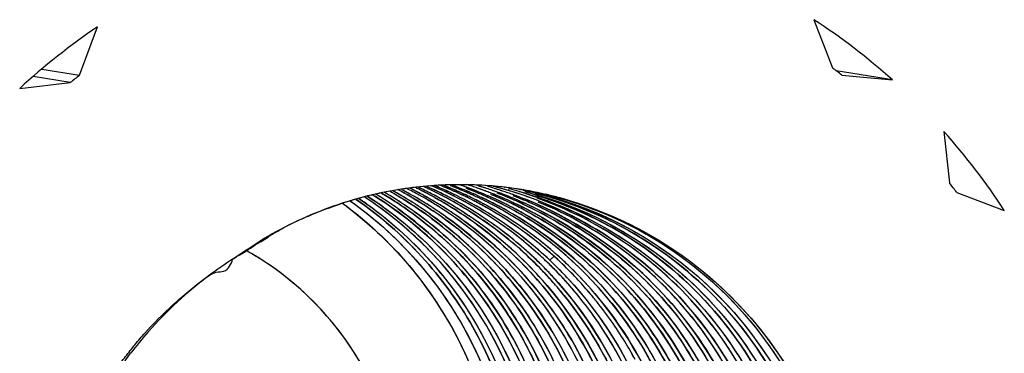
# Model space of a CAD drawing. Header units: millimetres. Extents: x 0 to 1750, y -1720 to 477.
# Tile 99 of 256: x 324.601 to 327.154, y -840.033 to -839.168. Entities that reach past the tile are written whole.
import ezdxf

# ---------------------------------------------------------------- set-up
doc = ezdxf.new("R2010")
doc.units = ezdxf.units.MM
doc.header["$LTSCALE"] = 92.51
doc.layers.add('101300786_14DXF_CONTINUOUS_LINE', color=7, linetype='CONTINUOUS')
doc.layers.add('101300786_DXF_CONTINUOUS_LINE', color=7, linetype='CONTINUOUS')

msp = doc.modelspace()

# ---------------------------------------------------------------- linework, layer by layer
at = {"layer": '101300786_14DXF_CONTINUOUS_LINE'}
for p, q in [((326.6605, -839.1685), (326.7083, -839.2933)), ((324.7561, -839.3126), (324.8028, -839.1869)), ((324.6579, -839.2966), (324.7561, -839.3126)), ((326.8639, -839.3245), (326.7181, -839.3007)), ((326.7325, -839.3119), (326.8639, -839.3245)), ((324.6008, -839.347), (324.732, -839.3317)), ((324.732, -839.3317), (324.6354, -839.316)), ((326.9978, -839.4586), (327.0121, -839.5918)), ((325.8243, -839.5995), (325.8259, -839.5996)), ((325.858, -839.6028), (325.8595, -839.603)), ((325.858, -839.6028), (325.8595, -839.603)), ((325.8687, -839.607), (325.8701, -839.6073)), ((325.8687, -839.607), (325.8701, -839.6073)), ((325.8979, -839.6083), (325.8997, -839.6086)), ((325.8979, -839.6083), (325.8997, -839.6086)), ((327.0307, -839.6162), (327.1542, -839.663)), ((325.5127, -839.6233), (325.5145, -839.6228)), ((325.5127, -839.6233), (325.5145, -839.6229)), ((325.7986, -839.6294), (325.796, -839.6283)), ((325.7985, -839.6295), (325.796, -839.6283)), ((325.2267, -839.7435), (325.2461, -839.7315)), ((325.9861, -839.7823), (325.9755, -839.7921))]:
    msp.add_line(p, q, dxfattribs=at)
msp.add_lwpolyline([(326.4193, -840.047), (326.4089, -840.0302), (326.3977, -840.0129), (326.3857, -839.9952), (326.3729, -839.9772), (326.3594, -839.959), (326.3453, -839.9409), (326.3425, -839.9375)], dxfattribs=at)
for centre, radius, start, end in [((325.737, -840.5831), 1.6894, 48.1601, 56.8623), ((325.7647, -840.6087), 1.7167, 124.081, 132.6907), ((325.7622, -840.6074), 1.6398, 127.8487, 128.923), ((325.7385, -840.5828), 1.6135, 51.9683, 53.0542), ((325.7218, -840.5973), 1.7102, 33.1149, 41.7464), ((325.7243, -840.5968), 1.6335, 36.8921, 37.9692), ((325.7434, -840.591), 0.9948, 98.8383, 103.3025), ((325.0934, -840.4748), 0.985, 60.4803, 61.1456), ((325.093, -840.4755), 0.9858, 59.8508, 60.4803), ((325.1211, -840.4777), 0.9833, 61.1793, 62.0039), ((325.7436, -840.5924), 0.9963, 94.4253, 98.8349), ((325.1348, -840.4811), 0.9845, 60.4809, 61.9727), ((325.162, -840.485), 0.9839, 61.169, 63.2658), ((325.177, -840.4859), 0.9824, 62.6817, 63.695), ((325.2037, -840.4905), 0.9826, 62.624, 64.499), ((325.1768, -840.4862), 0.9827, 61.9638, 62.6816), ((325.218, -840.4928), 0.9826, 62.675, 64.9297), ((325.176, -840.4877), 0.9844, 60.47, 61.9636), ((325.2592, -840.4995), 0.9826, 61.9638, 66.2294), ((325.2037, -840.4906), 0.9827, 61.9668, 62.6238), ((325.2448, -840.4973), 0.9827, 61.9716, 65.2809), ((325.7434, -840.5898), 0.9937, 94.2398, 94.4235), ((325.2863, -840.5032), 0.9819, 65.2434, 67.077), ((325.218, -840.4929), 0.9827, 61.9642, 62.6747), ((325.7433, -840.5901), 0.9939, 85.7291, 94.2352), ((325.3004, -840.5063), 0.9826, 65.3023, 67.486), ((325.3273, -840.5106), 0.9825, 65.2699, 67.9319), ((325.2859, -840.5042), 0.983, 63.9108, 65.2435), ((325.3422, -840.5115), 0.981, 67.834, 68.6708), ((325.3003, -840.5064), 0.9828, 61.9679, 65.3024), ((325.3416, -840.5128), 0.9824, 65.1478, 67.8335), ((325.3839, -840.5166), 0.9793, 69.5274, 69.9012), ((325.3837, -840.5173), 0.98, 68.6938, 69.5274), ((325.3271, -840.5108), 0.9828, 62.6076, 65.27), ((325.3833, -840.5182), 0.9809, 67.8077, 68.6938), ((325.3684, -840.5173), 0.9825, 62.3806, 67.7352), ((325.4252, -840.523), 0.9789, 69.525, 70.5041), ((325.3828, -840.5195), 0.9824, 65.1236, 67.8073), ((325.4663, -840.5301), 0.9793, 71.884, 72.3907), ((325.4248, -840.524), 0.98, 68.6937, 69.525), ((325.4664, -840.5297), 0.9789, 71.0444, 71.884), ((325.4245, -840.5249), 0.9809, 67.8176, 68.6937), ((325.4096, -840.524), 0.9825, 62.3948, 67.7461), ((325.4666, -840.5293), 0.9784, 70.6423, 71.0443), ((325.5074, -840.537), 0.9795, 71.8841, 73.3222), ((325.4663, -840.5298), 0.979, 69.5223, 70.6422), ((325.424, -840.5262), 0.9824, 65.1353, 67.8172), ((325.4659, -840.5309), 0.9802, 68.6908, 69.5223), ((325.5076, -840.5364), 0.9789, 71.0445, 71.884), ((325.7434, -840.5876), 0.9914, 85.3154, 85.722), ((325.4656, -840.5317), 0.981, 67.9556, 68.6909), ((325.5077, -840.536), 0.9784, 70.6368, 71.0444), ((325.7434, -840.5877), 0.9916, 83.3621, 85.2239), ((325.5485, -840.5437), 0.9795, 71.8843, 73.3172), ((325.5075, -840.5365), 0.979, 69.5226, 70.6367), ((325.5898, -840.55), 0.9791, 73.4772, 74.8151), ((325.5071, -840.5376), 0.9802, 68.691, 69.5226), ((325.5487, -840.5431), 0.9789, 71.0445, 71.8842), ((325.7434, -840.5875), 0.9913, 82.245, 83.2724), ((325.5489, -840.5427), 0.9784, 70.6316, 71.0445), ((325.5897, -840.5505), 0.9796, 70.8025, 73.4772), ((325.6309, -840.5572), 0.9796, 74.2791, 75.8611), ((325.5487, -840.5432), 0.979, 69.5227, 70.6315), ((325.7434, -840.5873), 0.9911, 81.0315, 82.2449), ((325.6308, -840.5574), 0.9797, 73.2788, 74.2791), ((325.7434, -840.5875), 0.9914, 80.7308, 80.9259), ((325.7434, -840.5877), 0.9915, 78.0091, 80.7306), ((325.7297, -840.5508), 0.9524, 107.7143, 107.8796), ((325.7456, -840.6018), 1.0059, 103.3914, 107.6942), ((325.1342, -840.4822), 0.9858, 59.8464, 60.4811), ((325.1754, -840.4887), 0.9856, 60.0115, 60.4703), ((325.2031, -840.4916), 0.9839, 61.1696, 61.9668), ((325.2172, -840.4944), 0.9844, 60.4748, 61.9639), ((325.2166, -840.4955), 0.9856, 60.0037, 60.475), ((325.2443, -840.4983), 0.9839, 61.1693, 61.9716), ((325.2856, -840.5047), 0.9835, 62.5786, 63.9108), ((325.2584, -840.5011), 0.9844, 60.4703, 61.9636), ((325.2854, -840.5051), 0.9839, 61.931, 62.5785), ((325.2578, -840.5022), 0.9856, 59.9954, 60.4705), ((325.2851, -840.5057), 0.9846, 61.2474, 61.931), ((325.3414, -840.5132), 0.9829, 64.9607, 65.148), ((325.3413, -840.5134), 0.983, 62.6345, 64.9606), ((325.2818, -840.511), 0.9908, 46.6636, 61.2282), ((325.2997, -840.5076), 0.9841, 60.4735, 61.9677), ((325.3272, -840.5107), 0.9826, 61.9683, 62.6072), ((325.3268, -840.5115), 0.9836, 61.1716, 61.9683), ((325.3415, -840.5131), 0.9827, 62.4652, 62.6343), ((325.3413, -840.5134), 0.9831, 61.9763, 62.4652), ((325.3825, -840.5201), 0.983, 62.6365, 64.9617), ((325.4508, -840.5307), 0.9825, 62.4144, 67.7603), ((325.4652, -840.5328), 0.9823, 65.272, 67.9552), ((325.4237, -840.5267), 0.9829, 64.962, 65.1355), ((325.4237, -840.5268), 0.983, 62.6354, 64.9619), ((325.4919, -840.5374), 0.9825, 65.2007, 67.8703), ((325.5068, -840.5384), 0.981, 67.9499, 68.691), ((325.5063, -840.5395), 0.9823, 65.2661, 67.9495), ((325.465, -840.5332), 0.9827, 62.5907, 65.2721), ((325.5484, -840.5441), 0.9799, 69.2244, 69.5228), ((325.5481, -840.5449), 0.9807, 67.9444, 69.2243), ((325.5331, -840.5442), 0.9825, 65.1949, 67.8645), ((325.5895, -840.551), 0.9801, 69.4656, 70.8023), ((325.2992, -840.5085), 0.9852, 59.9674, 60.4736), ((325.2958, -840.5136), 0.9912, 46.7086, 59.9481), ((325.3233, -840.5171), 0.9901, 50.8063, 61.1533), ((325.3406, -840.5148), 0.9846, 60.4849, 61.976), ((325.3686, -840.5169), 0.9821, 61.9813, 62.3802), ((325.3399, -840.516), 0.986, 59.789, 60.4851), ((325.3682, -840.5177), 0.983, 61.1847, 61.9813), ((325.3826, -840.5198), 0.9827, 62.443, 62.6364), ((325.3369, -840.5205), 0.9915, 49.1668, 59.7712), ((325.3825, -840.5202), 0.9831, 61.9777, 62.443), ((325.3674, -840.5191), 0.9846, 59.7088, 61.1846), ((325.3818, -840.5215), 0.9846, 60.486, 61.9775), ((325.3649, -840.5231), 0.9893, 51.758, 59.7007), ((325.4098, -840.5236), 0.9821, 61.9799, 62.3943), ((325.3812, -840.5225), 0.9857, 60.2012, 60.4862), ((325.4095, -840.5241), 0.9826, 61.6942, 61.9799), ((325.4238, -840.5265), 0.9827, 62.4566, 62.6352), ((325.8593, -840.6825), 1.1315, 121.6597, 122.2057), ((328.032, -844.1305), 5.207, 122.2137, 122.3458), ((325.3621, -840.5267), 0.9939, 48.7313, 51.7558), ((324.8095, -840.4475), 0.7788, 60.0828, 60.8424), ((324.8094, -840.4476), 0.7789, 57.3253, 60.0827), ((325.3205, -840.5205), 0.9946, 46.7159, 50.803), ((325.3353, -840.5223), 0.9938, 46.5199, 49.1617), ((325.6983, -840.6441), 1.0138, 122.5535, 126.681), ((325.2776, -840.5156), 0.997, 44.7779, 46.6705), ((325.2939, -840.5159), 0.9942, 45.4361, 46.7146), ((325.318, -840.5231), 0.9981, 43.2278, 46.715), ((325.3574, -840.5315), 1.0006, 38.8649, 48.7157), ((325.2339, -840.5113), 1.0005, 41.5476, 44.1546), ((325.2496, -840.5123), 0.9986, 43.5867, 44.1087), ((325.2762, -840.517), 0.999, 42.71, 44.7779), ((325.2916, -840.5182), 0.9975, 44.0761, 45.4362), ((325.3335, -840.5242), 0.9965, 43.8806, 46.5187), ((325.2067, -840.5072), 1.001, 41.489, 41.701), ((325.2328, -840.5122), 1.002, 38.8655, 41.5477), ((325.274, -840.519), 1.0021, 38.8711, 42.7085), ((325.316, -840.525), 1.0009, 40.4932, 43.2277), ((325.3145, -840.5263), 1.0029, 38.7802, 40.4935), ((325.31, -840.5297), 1.0085, 31.4812, 38.7723), ((325.3065, -840.5319), 1.0127, 28.4482, 31.4808)]:
    msp.add_arc(centre, radius, start, end, dxfattribs=at)
for points, knots in [([(325.5394, -839.6179), (325.5948, -839.6507), (325.6998, -839.7276), (325.832, -839.8714), (325.9344, -840.0386), (325.9802, -840.1615), (325.9971, -840.2245)], [0, 0, 0, 0, 0.248554, 0.498025, 0.748499, 1, 1, 1, 1]), ([(326.0456, -840.4502), (326.042, -840.3654), (326.0138, -840.1964), (325.911, -839.9622), (325.7542, -839.7617), (325.6195, -839.6585), (325.5472, -839.6165)], [0, 0, 0, 0, 0.251876, 0.502544, 0.751872, 1, 1, 1, 1]), ([(325.5613, -839.6136), (325.6161, -839.6443), (325.7203, -839.7168), (325.8089, -839.8076), (325.8485, -839.8568)], [0, 0, 0, 0, 0.499127, 1, 1, 1, 1]), ([(325.5951, -839.6162), (325.6515, -839.6472), (325.7588, -839.7208), (325.8496, -839.8138), (325.8902, -839.8642)], [0, 0, 0, 0, 0.499111, 1, 1, 1, 1]), ([(325.9066, -839.6104), (326.0142, -839.632), (326.2241, -839.7128), (326.4807, -839.9312), (326.6533, -840.2229), (326.6995, -840.4456), (326.7043, -840.5572)], [0, 0, 0, 0, 0.247895, 0.496904, 0.747612, 1, 1, 1, 1]), ([(325.9099, -839.6137), (326.0127, -839.6394), (326.2119, -839.7255), (326.4534, -839.9434), (326.6151, -840.2276), (326.6585, -840.4427), (326.6631, -840.5505)], [0, 0, 0, 0, 0.247899, 0.496956, 0.747672, 1, 1, 1, 1]), ([(325.9127, -839.6191), (326.0107, -839.6485), (326.1991, -839.7392), (326.4257, -839.9558), (326.5768, -840.2324), (326.6175, -840.4398), (326.6219, -840.5438)], [0, 0, 0, 0, 0.247912, 0.497017, 0.747736, 1, 1, 1, 1]), ([(325.9175, -839.6117), (326.032, -839.6328), (326.2558, -839.7171), (326.4354, -839.8748), (326.5086, -839.9661)], [0, 0, 0, 0, 0.498799, 1, 1, 1, 1]), ([(325.9376, -839.6183), (326.0406, -839.6442), (326.2399, -839.7305), (326.4009, -839.8763), (326.4676, -839.9596)], [0, 0, 0, 0, 0.498823, 1, 1, 1, 1]), ([(325.9493, -839.6178), (326.0566, -839.6406), (326.2654, -839.7229), (326.5206, -839.9416), (326.6927, -840.2319), (326.7397, -840.4533), (326.7452, -840.5642)], [0, 0, 0, 0, 0.248348, 0.497618, 0.748216, 1, 1, 1, 1]), ([(325.2654, -839.7194), (325.2787, -839.7112), (325.3062, -839.6959), (325.3637, -839.671), (325.4075, -839.654), (325.4373, -839.6444)], [0, 0, 0, 0, 0.250144, 0.500449, 1, 1, 1, 1]), ([(325.4378, -839.6441), (325.5013, -839.6908), (325.6178, -839.8), (325.7495, -839.9999), (325.832, -840.2255), (325.8511, -840.385), (325.8515, -840.4647)], [0, 0, 0, 0, 0.24865, 0.498254, 0.748777, 1, 1, 1, 1]), ([(325.4584, -839.6385), (325.5205, -839.6826), (325.6351, -839.7859), (325.7673, -839.976), (325.8536, -840.1919), (325.8776, -840.3457), (325.8809, -840.4229)], [0, 0, 0, 0, 0.248253, 0.497667, 0.748293, 1, 1, 1, 1]), ([(325.473, -839.6343), (325.5348, -839.6768), (325.6494, -839.7767), (325.7833, -839.9614), (325.8733, -840.1721), (325.9008, -840.323), (325.9062, -840.3989)], [0, 0, 0, 0, 0.248282, 0.497695, 0.748301, 1, 1, 1, 1]), ([(325.4807, -839.6321), (325.5453, -839.6758), (325.665, -839.7793), (325.8032, -839.9722), (325.8937, -840.1929), (325.9187, -840.3505), (325.9221, -840.4296)], [0, 0, 0, 0, 0.248217, 0.49761, 0.748248, 1, 1, 1, 1]), ([(325.9473, -840.4052), (325.9418, -840.3274), (325.9131, -840.1728), (325.8189, -839.9575), (325.679, -839.7702), (325.5594, -839.6703), (325.495, -839.6281)], [0, 0, 0, 0, 0.251741, 0.502361, 0.751754, 1, 1, 1, 1]), ([(325.5027, -839.6261), (325.5699, -839.6694), (325.6946, -839.7729), (325.8391, -839.9685), (325.9337, -840.1938), (325.9598, -840.3553), (325.9633, -840.4363)], [0, 0, 0, 0, 0.248182, 0.497555, 0.748204, 1, 1, 1, 1]), ([(325.5165, -839.6223), (325.5887, -839.6672), (325.7224, -839.7764), (325.8747, -839.986), (325.9699, -840.2282), (325.9913, -840.4012), (325.9911, -840.4874)], [0, 0, 0, 0, 0.24808, 0.497434, 0.748131, 1, 1, 1, 1]), ([(326.0045, -840.4434), (326.0009, -840.3605), (325.9738, -840.1951), (325.875, -839.9651), (325.7242, -839.7669), (325.5943, -839.6634), (325.5245, -839.6207)], [0, 0, 0, 0, 0.251837, 0.502495, 0.751844, 1, 1, 1, 1]), ([(326.0868, -840.4569), (326.0832, -840.3721), (326.055, -840.2031), (325.9521, -839.9688), (325.7952, -839.7682), (325.6604, -839.665), (325.5881, -839.623)], [0, 0, 0, 0, 0.251877, 0.502545, 0.751872, 1, 1, 1, 1]), ([(326.128, -840.4636), (326.1244, -840.3789), (326.0962, -840.2098), (325.9933, -839.9756), (325.8364, -839.775), (325.7016, -839.6718), (325.6294, -839.6298)], [0, 0, 0, 0, 0.251876, 0.502544, 0.751872, 1, 1, 1, 1]), ([(325.9313, -839.8708), (325.8908, -839.8205), (325.8, -839.7276), (325.6929, -839.654), (325.6364, -839.623)], [0, 0, 0, 0, 0.500885, 1, 1, 1, 1]), ([(326.1691, -840.4699), (326.1654, -840.3849), (326.1371, -840.2155), (326.0336, -839.9808), (325.876, -839.7801), (325.7406, -839.677), (325.6681, -839.6351)], [0, 0, 0, 0, 0.251878, 0.502551, 0.751875, 1, 1, 1, 1]), ([(325.6776, -839.6297), (325.7341, -839.6608), (325.8415, -839.7345), (325.9325, -839.8278), (325.973, -839.8783)], [0, 0, 0, 0, 0.499126, 1, 1, 1, 1]), ([(325.9541, -839.8412), (325.9365, -839.8215), (325.8632, -839.7455), (325.7778, -839.6814), (325.7093, -839.6419)], [0, 0, 0, 0, 0.250924, 1, 1, 1, 1]), ([(325.7187, -839.6364), (325.783, -839.6718), (325.8639, -839.7289), (325.9346, -839.7967), (325.9518, -839.8143)], [0, 0, 0, 0, 0.749172, 1, 1, 1, 1]), ([(325.904, -839.6455), (325.9728, -839.6773), (326.1036, -839.7573), (326.2127, -839.865), (326.2604, -839.9243)], [0, 0, 0, 0, 0.499022, 1, 1, 1, 1]), ([(326.5396, -840.5305), (326.5355, -840.4341), (326.5, -840.2419), (326.369, -839.9814), (326.1712, -839.7693), (326.0043, -839.6715), (325.9164, -839.6359)], [0, 0, 0, 0, 0.252118, 0.502833, 0.752025, 1, 1, 1, 1]), ([(326.5808, -840.5371), (326.5765, -840.4386), (326.5396, -840.2421), (326.4031, -839.9769), (326.1971, -839.7633), (326.0241, -839.6672), (325.9333, -839.6332)], [0, 0, 0, 0, 0.252154, 0.502876, 0.752051, 1, 1, 1, 1]), ([(325.9415, -839.624), (326.0357, -839.6525), (326.217, -839.7389), (326.3642, -839.8753), (326.4261, -839.9525)], [0, 0, 0, 0, 0.498864, 1, 1, 1, 1]), ([(326.3854, -839.9463), (326.3281, -839.8748), (326.1935, -839.7472), (326.0289, -839.6616), (325.9429, -839.6313)], [0, 0, 0, 0, 0.501091, 1, 1, 1, 1]), ([(326.3425, -839.9375), (326.2902, -839.8726), (326.1692, -839.7556), (326.0226, -839.6727), (325.9457, -839.6413)], [0, 0, 0, 0, 0.50104, 1, 1, 1, 1]), ([(325.9666, -839.8172), (325.9507, -839.8007), (325.8847, -839.7372), (325.81, -839.6829), (325.7506, -839.6487)], [0, 0, 0, 0, 0.250745, 1, 1, 1, 1]), ([(326.375, -840.504), (326.3713, -840.4187), (326.3429, -840.2487), (326.2388, -840.0132), (326.0802, -839.812), (325.9441, -839.7089), (325.8711, -839.6671)], [0, 0, 0, 0, 0.251883, 0.502558, 0.751878, 1, 1, 1, 1]), ([(325.8755, -839.659), (325.9336, -839.6903), (326.044, -839.765), (326.1373, -839.8601), (326.1788, -839.9118)], [0, 0, 0, 0, 0.499086, 1, 1, 1, 1]), ([(326.4161, -840.5107), (326.4124, -840.4222), (326.3819, -840.2456), (326.2703, -840.0026), (326.1006, -839.7977), (325.9556, -839.6955), (325.8782, -839.6552)], [0, 0, 0, 0, 0.251954, 0.502644, 0.751924, 1, 1, 1, 1]), ([(325.9057, -839.6599), (325.9661, -839.6914), (326.0806, -839.7673), (326.1771, -839.8652), (326.2199, -839.9184)], [0, 0, 0, 0, 0.49907, 1, 1, 1, 1]), ([(326.4985, -840.5237), (326.4945, -840.4312), (326.4615, -840.2467), (326.3401, -839.9947), (326.1562, -839.7858), (326.0001, -839.6855), (325.9173, -839.6474)], [0, 0, 0, 0, 0.252041, 0.502744, 0.75198, 1, 1, 1, 1]), ([(326.4573, -840.517), (326.4535, -840.4283), (326.4229, -840.2515), (326.3108, -840.0082), (326.1404, -839.8031), (325.995, -839.7011), (325.9174, -839.6608)], [0, 0, 0, 0, 0.25196, 0.502648, 0.751927, 1, 1, 1, 1]), ([(325.9453, -839.6523), (326.0141, -839.6841), (326.1452, -839.7642), (326.2543, -839.8722), (326.302, -839.9316)], [0, 0, 0, 0, 0.49902, 1, 1, 1, 1]), ([(325.1776, -839.7745), (325.1859, -839.7696), (325.202, -839.7589), (325.2181, -839.748), (325.2267, -839.7435)], [0, 0, 0, 0, 0.500345, 1, 1, 1, 1]), ([(325.5943, -840.461), (325.594, -840.3947), (325.5771, -840.2616), (325.5038, -840.0751), (325.3873, -839.9129), (325.2852, -839.8274), (325.2299, -839.792)], [0, 0, 0, 0, 0.251326, 0.501883, 0.75144, 1, 1, 1, 1]), ([(326.2514, -840.4833), (326.2462, -840.3617), (326.1924, -840.1192), (326.0562, -839.9113), (325.9729, -839.8238)], [0, 0, 0, 0, 0.501842, 1, 1, 1, 1]), ([(326.0082, -839.8243), (326.0932, -839.9121), (326.2324, -840.1218), (326.2873, -840.3672), (326.2926, -840.4903)], [0, 0, 0, 0, 0.498141, 1, 1, 1, 1]), ([(325.0927, -839.831), (325.035, -839.874), (324.9638, -839.9399), (324.9029, -840.0142), (324.8883, -840.0333)], [0, 0, 0, 0, 0.749285, 1, 1, 1, 1]), ([(326.2103, -840.4766), (326.2053, -840.361), (326.1563, -840.1307), (326.0326, -839.9301), (325.9565, -839.844)], [0, 0, 0, 0, 0.501734, 1, 1, 1, 1]), ([(326.3338, -840.4974), (326.3286, -840.3748), (326.2741, -840.1304), (326.1361, -839.9212), (326.0517, -839.8335)], [0, 0, 0, 0, 0.501856, 1, 1, 1, 1]), ([(325.8485, -839.8568), (325.8929, -839.912), (325.9706, -840.0325), (326.0212, -840.1666), (326.0394, -840.2355)], [0, 0, 0, 0, 0.498882, 1, 1, 1, 1]), ([(325.8902, -839.8642), (325.9344, -839.9192), (326.0117, -840.0392), (326.0622, -840.1727), (326.0803, -840.2413)], [0, 0, 0, 0, 0.498886, 1, 1, 1, 1]), ([(326.1214, -840.2476), (326.1032, -840.1791), (326.0527, -840.0457), (325.9755, -839.9258), (325.9313, -839.8708)], [0, 0, 0, 0, 0.50111, 1, 1, 1, 1]), ([(325.973, -839.8783), (326.0169, -839.933), (326.0936, -840.0521), (326.144, -840.1846), (326.1621, -840.2527)], [0, 0, 0, 0, 0.498904, 1, 1, 1, 1]), ([(326.013, -839.8835), (326.0571, -839.9382), (326.1342, -840.0576), (326.1848, -840.1904), (326.203, -840.2586)], [0, 0, 0, 0, 0.498901, 1, 1, 1, 1]), ([(326.2444, -840.2657), (326.2261, -840.1974), (326.1755, -840.0645), (326.0983, -839.945), (326.0541, -839.8902)], [0, 0, 0, 0, 0.50106, 1, 1, 1, 1]), ([(326.1365, -839.9037), (326.1812, -839.9591), (326.259, -840.08), (326.3098, -840.2146), (326.3279, -840.2837)], [0, 0, 0, 0, 0.49888, 1, 1, 1, 1]), ([(326.1788, -839.9118), (326.2224, -839.9661), (326.2986, -840.0844), (326.3489, -840.2158), (326.3671, -840.2833)], [0, 0, 0, 0, 0.498903, 1, 1, 1, 1]), ([(326.2199, -839.9184), (326.2635, -839.9727), (326.3397, -840.0908), (326.3899, -840.2221), (326.4082, -840.2896)], [0, 0, 0, 0, 0.498904, 1, 1, 1, 1]), ([(326.2604, -839.9243), (326.3047, -839.9793), (326.382, -840.0994), (326.4326, -840.2329), (326.4507, -840.3015)], [0, 0, 0, 0, 0.49889, 1, 1, 1, 1]), ([(326.302, -839.9316), (326.3457, -839.9859), (326.4221, -840.1044), (326.4724, -840.236), (326.4907, -840.3036)], [0, 0, 0, 0, 0.498902, 1, 1, 1, 1]), ([(326.5741, -840.3211), (326.556, -840.253), (326.5058, -840.1204), (326.4292, -840.0011), (326.3854, -839.9463)], [0, 0, 0, 0, 0.501105, 1, 1, 1, 1]), ([(326.4261, -839.9525), (326.4705, -840.0078), (326.5479, -840.1285), (326.5983, -840.2627), (326.6163, -840.3316)], [0, 0, 0, 0, 0.498885, 1, 1, 1, 1]), ([(326.4676, -839.9596), (326.5119, -840.0149), (326.5891, -840.1355), (326.6395, -840.2696), (326.6574, -840.3384)], [0, 0, 0, 0, 0.498892, 1, 1, 1, 1]), ([(326.5086, -839.9661), (326.5525, -840.0209), (326.6291, -840.1402), (326.6794, -840.2728), (326.6975, -840.3409)], [0, 0, 0, 0, 0.498893, 1, 1, 1, 1])]:
    msp.add_open_spline(points, degree=3, knots=knots, dxfattribs=at)
msp.add_open_spline([(325.1528, -839.7895), (325.1609, -839.7843), (325.1693, -839.7795), (325.1776, -839.7745)], degree=3, dxfattribs=at)
at = {"layer": '101300786_DXF_CONTINUOUS_LINE'}
for p, q in [((326.6605, -839.1685), (326.7083, -839.2933)), ((324.7561, -839.3126), (324.8028, -839.1869)), ((324.6579, -839.2966), (324.7561, -839.3126)), ((326.8639, -839.3245), (326.7181, -839.3007)), ((326.7325, -839.3119), (326.8639, -839.3245)), ((324.6008, -839.347), (324.732, -839.3317)), ((324.732, -839.3317), (324.6354, -839.316)), ((326.9978, -839.4586), (327.0121, -839.5918)), ((327.0307, -839.6162), (327.1542, -839.663)), ((325.7652, -839.6461), (325.7287, -839.6267)), ((325.8237, -839.6815), (325.7974, -839.6649)), ((325.8448, -839.6957), (325.8237, -839.6815)), ((325.9877, -839.7808), (325.9755, -839.7921))]:
    msp.add_line(p, q, dxfattribs=at)
for centre, radius, start, end in [((325.737, -840.5831), 1.6894, 48.1601, 56.8623), ((325.7647, -840.6087), 1.7167, 124.081, 132.6907), ((325.7622, -840.6074), 1.6398, 127.8487, 128.923), ((325.7385, -840.5828), 1.6135, 51.9683, 53.0542), ((325.7218, -840.5973), 1.7102, 33.1149, 41.7464), ((325.7243, -840.5968), 1.6335, 36.8921, 37.9692), ((325.7427, -840.5885), 0.9923, 98.8155, 103.4024), ((325.0371, -840.4674), 0.9868, 57.7192, 59.1716), ((325.0514, -840.4697), 0.9868, 58.4734, 59.8517), ((325.0781, -840.4743), 0.9871, 59.172, 60.7085), ((325.0925, -840.4765), 0.9869, 59.9283, 61.1697), ((325.1194, -840.4807), 0.9868, 61.114, 62.0525), ((325.1339, -840.4828), 0.9864, 61.8994, 62.5219), ((325.7431, -840.5915), 0.9953, 94.4018, 98.8157), ((325.1193, -840.481), 0.9871, 59.172, 61.114), ((325.1337, -840.4831), 0.9868, 58.4739, 61.8993), ((325.1754, -840.489), 0.9858, 62.7007, 63.7226), ((325.2028, -840.4922), 0.9845, 64.2137, 64.4789), ((325.1751, -840.4895), 0.9864, 61.8996, 62.7008), ((325.2025, -840.4927), 0.9851, 63.4135, 64.2137), ((325.2171, -840.4945), 0.9845, 64.2033, 64.9131), ((325.1749, -840.4899), 0.9868, 58.4782, 61.8995), ((325.2021, -840.4936), 0.9861, 61.9135, 63.4134), ((325.2166, -840.4955), 0.9856, 62.7007, 64.2032), ((325.2447, -840.4973), 0.9827, 65.5488, 65.8061), ((325.2443, -840.4981), 0.9836, 64.59, 65.5487), ((325.2588, -840.5), 0.9832, 64.8551, 66.2673), ((325.244, -840.4988), 0.9845, 64.2137, 64.5901), ((325.7432, -840.5939), 0.9977, 85.7034, 94.3951), ((325.2864, -840.503), 0.9816, 65.5156, 67.0815), ((325.2163, -840.4962), 0.9864, 61.8996, 62.7008), ((325.2437, -840.4994), 0.9851, 63.4135, 64.2137), ((325.3005, -840.506), 0.9823, 66.3798, 67.5593), ((325.2583, -840.5012), 0.9845, 64.2033, 64.8553), ((325.2432, -840.5004), 0.9861, 61.9156, 63.4134), ((325.2578, -840.5022), 0.9856, 62.7027, 64.2032), ((325.3274, -840.5103), 0.9822, 66.3795, 68.2981), ((325.2856, -840.5046), 0.9834, 63.217, 65.5148), ((325.3004, -840.5062), 0.9825, 64.7343, 66.3797), ((325.3425, -840.5105), 0.9799, 66.3619, 68.7023), ((325.3708, -840.5113), 0.9761, 68.7479, 69.1968), ((325.3005, -840.5061), 0.9824, 64.2123, 64.7343), ((325.3273, -840.5105), 0.9824, 64.8006, 66.3795), ((325.3696, -840.5142), 0.9792, 66.3745, 68.7468), ((325.3849, -840.514), 0.9765, 68.7361, 69.5926), ((325.3412, -840.5134), 0.9831, 64.8548, 66.3623), ((325.3837, -840.5172), 0.9799, 66.3623, 68.7352), ((325.426, -840.5209), 0.9766, 69.5931, 71.0493), ((325.4119, -840.5181), 0.9761, 68.7457, 69.1969), ((325.4664, -840.5298), 0.979, 71.8891, 72.5094), ((325.3685, -840.5169), 0.9821, 65.5528, 66.3753), ((325.4108, -840.521), 0.9792, 66.3744, 68.7447), ((325.4261, -840.5207), 0.9765, 68.7361, 69.5926), ((325.4667, -840.529), 0.9782, 71.0486, 71.8891), ((325.3824, -840.5201), 0.9831, 64.8748, 66.3627), ((325.4248, -840.5239), 0.9799, 66.3623, 68.7352), ((325.5075, -840.537), 0.9795, 71.8892, 73.5845), ((325.4672, -840.5276), 0.9767, 69.5559, 71.0487), ((325.4672, -840.5274), 0.9765, 68.7355, 69.5555), ((325.5079, -840.5358), 0.9782, 71.0486, 71.889), ((325.5484, -840.5444), 0.9802, 73.4623, 74.2604), ((325.7433, -840.5904), 0.9942, 85.2825, 85.697), ((325.466, -840.5306), 0.9799, 66.362, 68.7346), ((325.7434, -840.5895), 0.9933, 84.3328, 85.2826), ((325.5083, -840.5343), 0.9767, 69.5559, 71.0487), ((325.5486, -840.5436), 0.9794, 71.8893, 73.4624), ((325.5893, -840.5521), 0.9813, 73.4354, 75.8603), ((325.4942, -840.5316), 0.9763, 68.7423, 69.2966), ((325.7436, -840.5877), 0.9915, 83.0899, 84.3329), ((325.5084, -840.5342), 0.9765, 68.7355, 69.5555), ((325.549, -840.5425), 0.9782, 71.0486, 71.8892), ((325.7439, -840.5851), 0.9889, 81.5608, 83.0901), ((325.5495, -840.5411), 0.9767, 69.5559, 71.0487), ((325.5893, -840.552), 0.9811, 72.5905, 73.4354), ((325.5894, -840.5517), 0.9808, 71.9107, 72.5904), ((325.7442, -840.5829), 0.9866, 81.0385, 81.5604), ((325.5895, -840.5514), 0.9805, 71.6115, 71.9106), ((325.6307, -840.558), 0.9804, 73.9997, 74.2596), ((325.7444, -840.5819), 0.9856, 80.4422, 81.0385), ((325.6312, -840.5564), 0.9787, 69.5576, 74.0006), ((325.7438, -840.5853), 0.9891, 77.0823, 80.4404), ((325.7503, -840.6064), 1.0117, 108.0233, 119.276), ((325.7409, -840.581), 0.9846, 103.4026, 107.9585), ((324.9295, -840.4471), 0.984, 55.5065, 55.9299), ((324.9289, -840.448), 0.985, 54.54, 55.5063), ((324.9558, -840.4523), 0.9849, 55.1703, 56.8339), ((324.9702, -840.4545), 0.9847, 55.5069, 57.3085), ((324.9962, -840.4601), 0.9862, 56.9577, 57.7324), ((325.0105, -840.4626), 0.9864, 57.6962, 58.6228), ((324.9701, -840.4547), 0.985, 54.5401, 55.5063), ((324.9968, -840.4592), 0.9852, 55.0771, 56.9579), ((325.0111, -840.4616), 0.9852, 54.5417, 57.6964), ((325.0374, -840.4668), 0.9862, 56.9437, 57.7192), ((325.0517, -840.4693), 0.9863, 57.6965, 58.4733), ((325.038, -840.4659), 0.9851, 55.2394, 56.9438), ((325.0523, -840.4683), 0.9852, 54.5417, 57.6968), ((325.0783, -840.4741), 0.9868, 57.7197, 59.172), ((325.0926, -840.4764), 0.9868, 58.4739, 59.9283), ((325.0786, -840.4735), 0.9862, 56.9437, 57.7197), ((325.0928, -840.476), 0.9863, 57.6965, 58.4738), ((325.0934, -840.475), 0.9852, 54.5457, 57.6968), ((325.1194, -840.4808), 0.9868, 57.7198, 59.172), ((325.134, -840.4827), 0.9863, 57.6965, 58.4738), ((325.1598, -840.4887), 0.9882, 57.7435, 59.6843), ((325.2018, -840.4942), 0.9868, 61.114, 61.9136), ((325.2016, -840.4945), 0.9871, 59.1711, 61.1139), ((325.2161, -840.4966), 0.9868, 58.4734, 61.8995), ((325.2429, -840.5009), 0.9868, 61.1138, 61.9157), ((325.2574, -840.5029), 0.9864, 61.8994, 62.7028), ((325.2428, -840.5012), 0.9871, 59.1719, 61.1138), ((325.2572, -840.5033), 0.9868, 58.4734, 61.8993), ((325.3006, -840.5059), 0.9821, 62.7052, 64.2124), ((325.3274, -840.5104), 0.9823, 64.2097, 64.8006), ((325.3009, -840.5053), 0.9815, 61.9, 62.7051), ((325.3275, -840.5102), 0.9821, 63.4054, 64.2097), ((325.3406, -840.5147), 0.9845, 64.203, 64.855), ((325.3013, -840.5045), 0.9806, 60.208, 61.9001), ((325.3277, -840.5097), 0.9815, 61.896, 63.4054), ((325.3401, -840.5157), 0.9856, 62.7003, 64.2029), ((325.3679, -840.5182), 0.9835, 64.4901, 65.5527), ((325.3281, -840.509), 0.9807, 61.0906, 61.8959), ((325.3675, -840.5189), 0.9844, 64.2182, 64.4902), ((325.3398, -840.5164), 0.9864, 61.8992, 62.7004), ((325.3672, -840.5195), 0.985, 63.4184, 64.2181), ((325.3818, -840.5213), 0.9844, 64.2037, 64.875), ((325.4096, -840.5236), 0.9821, 65.5528, 66.3751), ((325.3668, -840.5204), 0.986, 61.9195, 63.4183), ((325.3814, -840.5223), 0.9855, 62.701, 64.2036), ((325.409, -840.5249), 0.9835, 64.4901, 65.5527), ((325.4236, -840.5268), 0.9831, 64.8748, 66.3627), ((325.4512, -840.5298), 0.9815, 64.8694, 67.3217), ((325.4087, -840.5256), 0.9844, 64.2184, 64.4902), ((325.4084, -840.5262), 0.985, 63.4184, 64.2183), ((325.423, -840.528), 0.9844, 64.2037, 64.875), ((325.493, -840.5346), 0.9795, 66.3705, 68.7413), ((325.4079, -840.5271), 0.986, 61.9194, 63.4183), ((325.4225, -840.529), 0.9855, 62.701, 64.2036), ((325.4647, -840.5336), 0.9831, 64.8554, 66.3625), ((325.5073, -840.5368), 0.9794, 66.891, 68.735), ((325.4507, -840.5308), 0.9826, 62.4178, 64.8683), ((325.5353, -840.5383), 0.9763, 68.7423, 69.2966), ((325.4633, -840.5366), 0.9864, 60.1794, 64.8535), ((325.4921, -840.5368), 0.9819, 66.0761, 66.3713), ((325.5335, -840.5429), 0.9812, 64.5879, 68.7391), ((325.4915, -840.5381), 0.9833, 64.5896, 66.0758), ((325.5498, -840.5403), 0.9759, 69.2662, 69.5556), ((325.506, -840.54), 0.9828, 64.8552, 66.8909), ((325.5479, -840.545), 0.9809, 64.8535, 69.2625), ((325.59, -840.5498), 0.9788, 67.9728, 71.6124), ((325.7432, -840.588), 0.9919, 76.1966, 77.0834), ((325.743, -840.5889), 0.9928, 75.1442, 76.1966), ((325.7428, -840.5895), 0.9934, 74.5349, 75.1443), ((325.7427, -840.5898), 0.9937, 73.6662, 74.5349), ((325.7427, -840.59), 0.9939, 73.3336, 73.6662), ((325.0792, -840.4727), 0.9851, 55.2394, 56.9439), ((325.1198, -840.4803), 0.9862, 56.9437, 57.7197), ((325.1203, -840.4794), 0.9851, 55.2394, 56.9439), ((325.1346, -840.4818), 0.9852, 54.5411, 57.6968), ((325.1602, -840.4881), 0.9875, 55.3728, 57.7436), ((325.1752, -840.4894), 0.9863, 57.6959, 58.4781), ((325.1758, -840.4885), 0.9852, 54.5412, 57.6961), ((325.2018, -840.4942), 0.9868, 57.719, 59.1711), ((325.2021, -840.4937), 0.9862, 56.9436, 57.7189), ((325.2163, -840.4961), 0.9863, 57.6967, 58.4733), ((325.2027, -840.4928), 0.9851, 55.2404, 56.9438), ((325.2169, -840.4952), 0.9852, 54.5417, 57.697), ((325.2429, -840.5009), 0.9868, 57.719, 59.172), ((325.2844, -840.507), 0.986, 58.6498, 60.8197), ((325.2433, -840.5004), 0.9862, 56.9436, 57.7189), ((325.2575, -840.5029), 0.9863, 57.6967, 58.4733), ((325.2581, -840.5019), 0.9852, 54.5412, 57.697), ((325.3015, -840.5042), 0.9803, 59.9049, 60.2077), ((325.2999, -840.5069), 0.9833, 58.4432, 59.9043), ((325.3285, -840.5083), 0.9799, 60.2622, 61.0906), ((325.3396, -840.5167), 0.9868, 58.4733, 61.8992), ((325.3284, -840.5085), 0.9802, 59.9008, 60.2621), ((325.2982, -840.5097), 0.9867, 57.6659, 58.4436), ((325.3274, -840.5102), 0.9822, 59.12, 59.9006), ((325.3665, -840.521), 0.9867, 61.1201, 61.9195), ((325.3255, -840.5133), 0.9857, 57.6601, 59.1196), ((325.381, -840.523), 0.9863, 61.8995, 62.7011), ((325.3663, -840.5213), 0.987, 59.8126, 61.1201), ((325.3808, -840.5234), 0.9867, 60.3984, 61.8995), ((325.3649, -840.5232), 0.9894, 50.4968, 59.7996), ((325.4077, -840.5276), 0.9866, 61.6328, 61.9195), ((325.4222, -840.5296), 0.9861, 62.4136, 62.7011), ((325.4075, -840.528), 0.987, 59.8126, 61.6326), ((325.422, -840.5301), 0.9867, 60.1819, 62.4134), ((325.4496, -840.5329), 0.9849, 59.972, 62.4178), ((325.1527, -840.4973), 0.9993, 39.4366, 55.3186), ((325.1947, -840.5031), 0.9981, 41.3557, 55.2009), ((325.2438, -840.4995), 0.9851, 55.2404, 56.9438), ((325.2091, -840.5053), 0.998, 41.6418, 54.5115), ((325.2382, -840.5071), 0.9946, 45.9739, 55.2217), ((325.2965, -840.5123), 0.9898, 55.9345, 57.6655), ((325.2808, -840.5122), 0.9924, 49.3054, 55.3667), ((325.2941, -840.5159), 0.9941, 46.7234, 55.9313), ((325.3243, -840.5153), 0.9881, 57.382, 57.6606), ((325.3398, -840.5164), 0.9864, 58.1946, 58.4732), ((325.3206, -840.5207), 0.9947, 46.7275, 57.3715), ((325.3384, -840.5184), 0.9888, 50.843, 58.1851), ((325.2572, -840.5032), 0.9867, 54.2735, 54.5414), ((325.2522, -840.5098), 0.9951, 46.2177, 54.2614), ((325.7588, -840.6227), 1.03, 119.2434, 121.2392), ((324.8111, -840.4445), 0.7753, 60.0539, 61.0183), ((324.811, -840.4447), 0.7756, 59.4342, 60.0537), ((325.279, -840.5143), 0.9952, 46.9102, 49.3054), ((325.3335, -840.5244), 0.9966, 46.2183, 50.8425), ((324.8086, -840.4487), 0.7803, 55.014, 59.4302), ((325.2359, -840.5096), 0.9979, 42.8966, 45.977), ((325.2504, -840.5117), 0.9977, 43.5524, 46.2199), ((325.2777, -840.5156), 0.997, 45.1465, 46.91), ((325.2959, -840.5137), 0.9912, 45.4431, 46.7144), ((325.3184, -840.5228), 0.9977, 43.231, 46.7198), ((325.2512, -840.5109), 0.9965, 41.5677, 43.5523), ((325.2764, -840.517), 0.9989, 42.965, 45.1465), ((325.2913, -840.5184), 0.9978, 42.7534, 45.4416), ((325.3328, -840.525), 0.9975, 41.5682, 46.2187), ((325.2369, -840.5086), 0.9966, 41.3441, 42.8963), ((325.2749, -840.5184), 1.001, 40.1624, 42.9643), ((325.3147, -840.5264), 1.0028, 40.5038, 43.233), ((325.3153, -840.5258), 1.002, 38.7893, 40.5041), ((325.3103, -840.5297), 1.0083, 31.4866, 38.7794), ((325.4868, -840.4794), 0.7507, 137.6477, 138.3265), ((325.3059, -840.5324), 1.0134, 28.4574, 31.4877)]:
    msp.add_arc(centre, radius, start, end, dxfattribs=at)
for points, knots in [([(325.9365, -839.6154), (326.0408, -839.6367), (326.2443, -839.7146), (326.4954, -839.9231), (326.6687, -840.2019), (326.7202, -840.416), (326.7288, -840.524)], [0, 0, 0, 0, 0.247971, 0.497008, 0.747678, 1, 1, 1, 1]), ([(325.438, -839.6442), (325.5539, -839.7296), (325.7514, -839.9546), (325.8365, -840.2412), (325.8481, -840.3858)], [0, 0, 0, 0, 0.498257, 1, 1, 1, 1]), ([(325.4581, -839.6382), (325.5771, -839.7228), (325.7806, -839.9491), (325.8674, -840.2403), (325.8788, -840.3872)], [0, 0, 0, 0, 0.497667, 1, 1, 1, 1]), ([(325.9062, -840.3989), (325.8955, -840.2483), (325.8071, -839.9493), (325.5962, -839.7191), (325.473, -839.6343)], [0, 0, 0, 0, 0.502386, 1, 1, 1, 1]), ([(325.9468, -840.3985), (325.9353, -840.25), (325.8469, -839.9556), (325.6394, -839.7281), (325.5183, -839.6439)], [0, 0, 0, 0, 0.502379, 1, 1, 1, 1]), ([(326.6466, -840.5127), (326.6387, -840.4109), (326.5925, -840.209), (326.4374, -839.9419), (326.2111, -839.7343), (326.0252, -839.648), (325.9287, -839.6203)], [0, 0, 0, 0, 0.252299, 0.50295, 0.752041, 1, 1, 1, 1]), ([(325.9378, -839.6211), (326.0348, -839.6485), (326.222, -839.7342), (326.4501, -839.9419), (326.6065, -840.2099), (326.653, -840.4127), (326.6609, -840.5149)], [0, 0, 0, 0, 0.247947, 0.497045, 0.747705, 1, 1, 1, 1]), ([(326.5674, -840.5815), (326.5664, -840.5776), (326.5638, -840.5685), (326.5629, -840.5551), (326.5671, -840.5434), (326.5664, -840.5334), (326.5659, -840.5208), (326.5648, -840.505), (326.5628, -840.4797), (326.558, -840.4356), (326.5477, -840.3731), (326.5298, -840.2992), (326.5066, -840.227), (326.4687, -840.1335), (326.4085, -840.0225), (326.3175, -839.9019), (326.1745, -839.7619), (326.0444, -839.6825), (325.9526, -839.6442)], [0, 0, 0, 0, 0.010154, 0.023885, 0.033174, 0.040903, 0.048973, 0.06496, 0.080987, 0.113023, 0.177031, 0.240962, 0.304808, 0.368566, 0.495717, 0.622475, 0.748868, 1, 1, 1, 1]), ([(325.9571, -839.6424), (326.0426, -839.677), (326.2049, -839.7712), (326.3995, -839.9744), (326.5319, -840.2245), (326.5717, -840.4099), (326.5788, -840.5033)], [0, 0, 0, 0, 0.248012, 0.497218, 0.747859, 1, 1, 1, 1]), ([(326.6053, -840.5034), (326.5977, -840.4088), (326.5563, -840.221), (326.4196, -839.9688), (326.2193, -839.7655), (326.053, -839.673), (325.9657, -839.6397)], [0, 0, 0, 0, 0.252095, 0.502771, 0.75197, 1, 1, 1, 1]), ([(326.6878, -840.5195), (326.6799, -840.4176), (326.6336, -840.2154), (326.4782, -839.9481), (326.2514, -839.7404), (326.0652, -839.6543), (325.9686, -839.6266)], [0, 0, 0, 0, 0.25229, 0.502944, 0.752047, 1, 1, 1, 1]), ([(325.973, -839.6393), (326.0613, -839.6723), (326.2297, -839.7645), (326.4325, -839.9689), (326.5708, -840.2231), (326.6123, -840.4126), (326.6198, -840.5082)], [0, 0, 0, 0, 0.247989, 0.49717, 0.747818, 1, 1, 1, 1]), ([(325.979, -839.6278), (326.076, -839.6552), (326.2631, -839.7409), (326.4912, -839.9486), (326.6476, -840.2166), (326.6942, -840.4194), (326.7021, -840.5216)], [0, 0, 0, 0, 0.247947, 0.497045, 0.747705, 1, 1, 1, 1]), ([(326.0277, -839.6378), (326.1238, -839.6666), (326.3087, -839.7543), (326.5338, -839.9625), (326.6882, -840.2288), (326.7347, -840.4298), (326.743, -840.5311)], [0, 0, 0, 0, 0.248403, 0.497736, 0.748276, 1, 1, 1, 1]), ([(325.5003, -839.6457), (325.619, -839.7303), (325.822, -839.9564), (325.9085, -840.2472), (325.92, -840.3939)], [0, 0, 0, 0, 0.497649, 1, 1, 1, 1]), ([(325.5415, -839.6524), (325.6602, -839.737), (325.8631, -839.9631), (325.9497, -840.254), (325.9611, -840.4007)], [0, 0, 0, 0, 0.497648, 1, 1, 1, 1]), ([(325.988, -840.4053), (325.9765, -840.2571), (325.8884, -839.9631), (325.6816, -839.7358), (325.5608, -839.6515)], [0, 0, 0, 0, 0.502367, 1, 1, 1, 1]), ([(325.5826, -839.6591), (325.7014, -839.7437), (325.9043, -839.9698), (325.9909, -840.2607), (326.0023, -840.4074)], [0, 0, 0, 0, 0.497669, 1, 1, 1, 1]), ([(326.0291, -840.412), (326.0176, -840.2633), (325.929, -839.9685), (325.7211, -839.7409), (325.5997, -839.6566)], [0, 0, 0, 0, 0.502361, 1, 1, 1, 1]), ([(325.6238, -839.6658), (325.7425, -839.7504), (325.9455, -839.9766), (326.032, -840.2674), (326.0435, -840.4141)], [0, 0, 0, 0, 0.497669, 1, 1, 1, 1]), ([(326.0703, -840.4187), (326.0588, -840.27), (325.9702, -839.9752), (325.7622, -839.7476), (325.6408, -839.6633)], [0, 0, 0, 0, 0.502361, 1, 1, 1, 1]), ([(326.1115, -840.4254), (326.0999, -840.2767), (326.0113, -839.9819), (325.8034, -839.7543), (325.682, -839.6701)], [0, 0, 0, 0, 0.502361, 1, 1, 1, 1]), ([(325.8682, -839.6654), (326.009, -839.7454), (326.2554, -839.9811), (326.3601, -840.3048), (326.3728, -840.468)], [0, 0, 0, 0, 0.497399, 1, 1, 1, 1]), ([(326.482, -840.4859), (326.4751, -840.3974), (326.4386, -840.2219), (326.3182, -839.9829), (326.1411, -839.7842), (325.9923, -839.6874), (325.9134, -839.6499)], [0, 0, 0, 0, 0.252049, 0.502671, 0.751934, 1, 1, 1, 1]), ([(325.9236, -839.6503), (326.003, -839.6876), (326.1528, -839.7842), (326.3313, -839.9832), (326.4525, -840.223), (326.4894, -840.3992), (326.4963, -840.488)], [0, 0, 0, 0, 0.248058, 0.497318, 0.747942, 1, 1, 1, 1]), ([(326.5231, -840.4926), (326.5163, -840.4042), (326.4797, -840.2287), (326.3594, -839.9896), (326.1822, -839.7909), (326.0334, -839.6941), (325.9546, -839.6567)], [0, 0, 0, 0, 0.252049, 0.502671, 0.751934, 1, 1, 1, 1]), ([(325.9648, -839.657), (326.0441, -839.6943), (326.1939, -839.7909), (326.3724, -839.9899), (326.4937, -840.2297), (326.5305, -840.4059), (326.5375, -840.4947)], [0, 0, 0, 0, 0.248057, 0.497318, 0.747942, 1, 1, 1, 1]), ([(325.6649, -839.6725), (325.7837, -839.7571), (325.9866, -839.9833), (326.0732, -840.2741), (326.0846, -840.4208)], [0, 0, 0, 0, 0.497669, 1, 1, 1, 1]), ([(325.7061, -839.6793), (325.8249, -839.7639), (326.0278, -839.99), (326.1144, -840.2808), (326.1258, -840.4276)], [0, 0, 0, 0, 0.497669, 1, 1, 1, 1]), ([(325.7473, -839.686), (325.866, -839.7706), (326.069, -839.9967), (326.1555, -840.2876), (326.167, -840.4343)], [0, 0, 0, 0, 0.497671, 1, 1, 1, 1]), ([(326.3996, -840.4724), (326.3871, -840.3109), (326.2843, -839.9904), (326.0424, -839.7555), (325.9038, -839.6748)], [0, 0, 0, 0, 0.502574, 1, 1, 1, 1]), ([(325.9126, -839.674), (326.0526, -839.7542), (326.2973, -839.9896), (326.4013, -840.3121), (326.414, -840.4747)], [0, 0, 0, 0, 0.497408, 1, 1, 1, 1]), ([(326.4406, -840.4757), (326.4275, -840.3143), (326.3237, -839.9944), (326.0813, -839.7603), (325.9425, -839.6801)], [0, 0, 0, 0, 0.502531, 1, 1, 1, 1]), ([(325.9538, -839.6807), (326.0938, -839.761), (326.3385, -839.9963), (326.4425, -840.3188), (326.4551, -840.4813)], [0, 0, 0, 0, 0.497425, 1, 1, 1, 1]), ([(326.359, -840.4722), (326.3492, -840.3358), (326.2749, -840.0651), (326.0989, -839.8461), (325.9943, -839.7598)], [0, 0, 0, 0, 0.50218, 1, 1, 1, 1]), ([(325.0927, -839.831), (325.0982, -839.8275), (325.1102, -839.8214), (325.1309, -839.823), (325.1467, -839.8085), (325.1514, -839.796), (325.1528, -839.7895)], [0, 0, 0, 0, 0.249421, 0.498148, 0.747937, 1, 1, 1, 1]), ([(325.5943, -840.461), (325.5938, -840.3346), (325.5322, -840.0792), (325.3588, -839.8814), (325.256, -839.8094)], [0, 0, 0, 0, 0.501864, 1, 1, 1, 1]), ([(324.932, -839.9737), (324.9562, -839.9471), (324.9948, -839.9095), (325.0427, -839.8688), (325.071, -839.8469), (325.085, -839.8357), (325.0927, -839.831)], [0, 0, 0, 0, 0.50034, 0.750252, 0.875154, 1, 1, 1, 1]), ([(326.1938, -840.4389), (326.1854, -840.3298), (326.1336, -840.1137), (326.0157, -839.9252), (325.9439, -839.8436)], [0, 0, 0, 0, 0.501736, 1, 1, 1, 1]), ([(325.9549, -839.8422), (326.0276, -839.924), (326.1472, -840.1134), (326.1996, -840.3311), (326.2081, -840.441)], [0, 0, 0, 0, 0.498256, 1, 1, 1, 1]), ([(325.9968, -839.8497), (326.0693, -839.9315), (326.1885, -840.1207), (326.2408, -840.338), (326.2493, -840.4477)], [0, 0, 0, 0, 0.498258, 1, 1, 1, 1]), ([(326.024, -839.841), (326.1018, -839.9252), (326.2298, -840.1228), (326.2838, -840.3518), (326.2914, -840.467)], [0, 0, 0, 0, 0.498253, 1, 1, 1, 1]), ([(326.1522, -840.4266), (326.1438, -840.3241), (326.0961, -840.121), (325.9894, -839.9415), (325.9245, -839.8625)], [0, 0, 0, 0, 0.501496, 1, 1, 1, 1]), ([(326.235, -840.4456), (326.2265, -840.3365), (326.1748, -840.1204), (326.0568, -839.9319), (325.9851, -839.8503)], [0, 0, 0, 0, 0.501736, 1, 1, 1, 1]), ([(326.2792, -840.5345), (326.2779, -840.5297), (326.2756, -840.5215), (326.2746, -840.5106), (326.2769, -840.5028), (326.2789, -840.4949), (326.2779, -840.4812), (326.2767, -840.4544), (326.2731, -840.4159), (326.2669, -840.37), (326.2586, -840.3244), (326.2449, -840.2642), (326.2227, -840.1904), (326.1882, -840.1047), (326.1322, -839.9954), (326.0793, -839.9196), (326.0398, -839.8728)], [0, 0, 0, 0, 0.020573, 0.035689, 0.044837, 0.054136, 0.069489, 0.101787, 0.166303, 0.230781, 0.295215, 0.359601, 0.488189, 0.616559, 0.744702, 1, 1, 1, 1]), ([(326.0791, -839.8632), (326.1516, -839.9449), (326.2708, -840.1341), (326.3231, -840.3515), (326.3316, -840.4611)], [0, 0, 0, 0, 0.498258, 1, 1, 1, 1]), ([(324.6749, -840.5563), (324.6804, -840.5033), (324.6938, -840.4239), (324.7259, -840.322), (324.7511, -840.246), (324.7859, -840.1737), (324.8203, -840.1168), (324.8452, -840.0773), (324.863, -840.0574), (324.8796, -840.0367), (324.8997, -840.0102), (324.9172, -839.9902), (324.926, -839.9803)], [0, 0, 0, 0, 0.250301, 0.375458, 0.500669, 0.625663, 0.750563, 0.812979, 0.844143, 0.875316, 0.937674, 1, 1, 1, 1]), ([(324.7109, -840.5518), (324.7166, -840.4596), (324.7526, -840.2763), (324.836, -840.109), (324.8877, -840.0329)], [0, 0, 0, 0, 0.500939, 1, 1, 1, 1])]:
    msp.add_open_spline(points, degree=3, knots=knots, dxfattribs=at)
msp.add_open_spline([(325.1528, -839.7895), (325.1763, -839.773), (325.2007, -839.7579), (325.2246, -839.742)], degree=3, dxfattribs=at)

doc.saveas('drawing.dxf')
